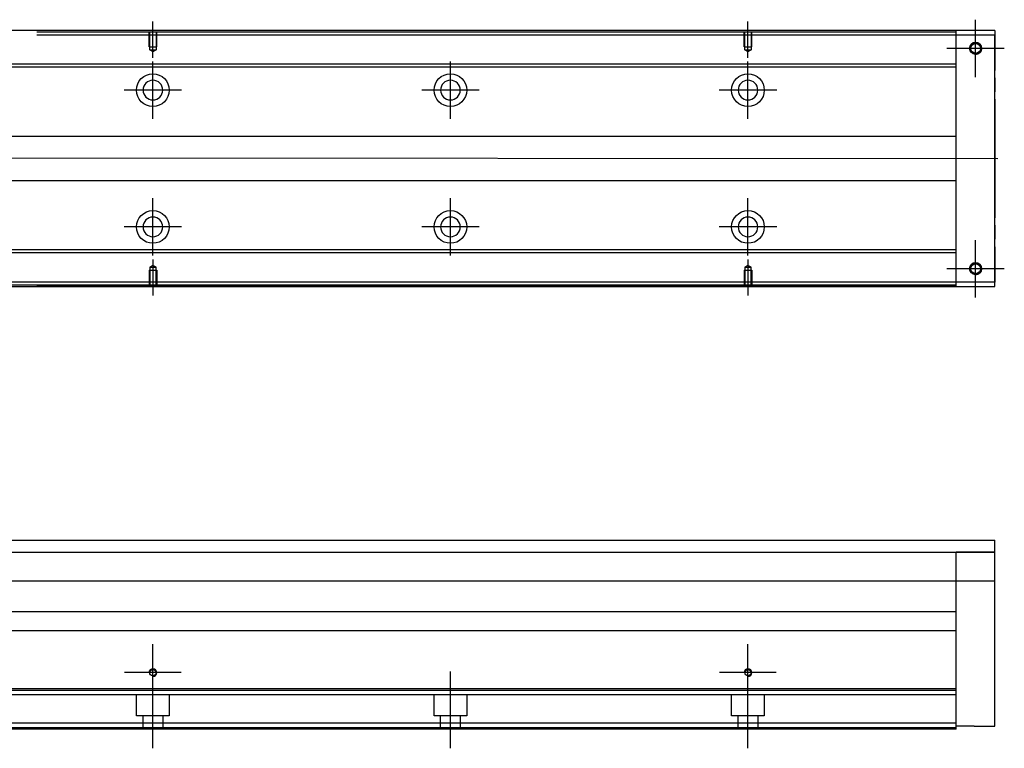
# Model space of a CAD drawing. Header units: millimetres. Extents: x 1805 to 4914, y -1594 to 860.
# Tile 34 of 41: x 4183 to 4514, y -569 to -324. Entities that reach past the tile are written whole.
import ezdxf
from ezdxf.lldxf.tags import DXFTag

# ---------------------------------------------------------------- set-up
doc = ezdxf.new("R2010")
doc.units = ezdxf.units.MM
doc.layers.get('0').update_dxf_attribs({"linetype": 'CONTINUOUS'})
tags = doc.linetypes.add('DASHED', pattern=[25.72, 12.86, -12.86]).pattern_tags.tags
tags[6:7] = [DXFTag(74, 4), DXFTag(75, 0), DXFTag(340, '0'), DXFTag(46, 0.0), DXFTag(50, 0.0), DXFTag(44, 0.0), DXFTag(45, 0.0)]
tags[4:5] = [DXFTag(74, 4), DXFTag(75, 0), DXFTag(340, '0'), DXFTag(46, 0.0), DXFTag(50, 0.0), DXFTag(44, 0.0), DXFTag(45, 0.0)]

msp = doc.modelspace()

# ---------------------------------------------------------------- linework, layer by layer
at = {"ltscale": 0.2}
for p, q in [((4228.14, -337.27), (4228.14, -325.12)), ((4428.14, -337.27), (4428.14, -325.12)), ((4504.64, -343.77), (4504.64, -324.47)), ((4504.64, -343.64), (4504.64, -324.59)), ((4514.29, -334.12), (4494.99, -334.12)), ((4514.17, -334.12), (4495.12, -334.12)), ((4228.14, -357.77), (4228.14, -338.47)), ((4328.14, -357.77), (4328.14, -338.47)), ((4428.14, -357.77), (4428.14, -338.47)), ((4237.79, -348.12), (4218.49, -348.12)), ((4337.79, -348.12), (4318.49, -348.12)), ((4437.79, -348.12), (4418.49, -348.12)), ((4228.14, -403.72), (4228.14, -384.42)), ((4328.14, -403.72), (4328.14, -384.42)), ((4428.14, -403.72), (4428.14, -384.42)), ((4237.79, -394.07), (4218.49, -394.07)), ((4337.79, -394.07), (4318.49, -394.07)), ((4437.79, -394.07), (4418.49, -394.07)), ((4504.64, -417.77), (4504.64, -398.47)), ((4504.64, -417.64), (4504.64, -398.59)), ((4228.14, -404.97), (4228.14, -417.12)), ((4428.14, -404.97), (4428.14, -417.12)), ((4514.29, -408.12), (4494.99, -408.12)), ((4514.17, -408.12), (4495.12, -408.12)), ((4228.14, -553.3), (4228.14, -534.25)), ((4428.14, -553.3), (4428.14, -534.25)), ((4237.67, -543.77), (4218.62, -543.77)), ((4228.14, -569.18), (4228.14, -543.43)), ((4328.14, -569.18), (4328.14, -543.43)), ((4437.67, -543.77), (4418.62, -543.77)), ((4428.14, -569.18), (4428.14, -543.43))]:
    msp.add_line(p, q, dxfattribs=at)
at = {"linetype": 'Continuous'}
for p, q in [((4511.14, -328.12), (3945.14, -328.12)), ((4498.14, -328.62), (4498.14, -328.12)), ((4498.14, -329.62), (4498.14, -328.62)), ((4511.14, -329.62), (4498.14, -329.62)), ((4498.14, -412.62), (4498.14, -329.62)), ((4511.14, -328.12), (4511.14, -329.62)), ((4511.14, -412.62), (4511.14, -329.62)), ((4511.14, -329.62), (4511.14, -341.54)), ((4511.14, -344.02), (4511.14, -341.54)), ((4511.14, -344.02), (4511.14, -348.72)), ((4511.14, -351.2), (4511.14, -348.72)), ((4511.14, -351.2), (4511.14, -391.04)), ((4511.14, -393.52), (4511.14, -391.04)), ((4511.14, -393.52), (4511.14, -398.22)), ((4511.14, -400.7), (4511.14, -398.22)), ((4511.14, -400.7), (4511.14, -412.62)), ((4511.14, -412.62), (4498.14, -412.62)), ((4498.14, -413.62), (4498.14, -412.62)), ((4498.14, -414.12), (4498.14, -413.62)), ((4511.14, -414.12), (4511.14, -412.62)), ((3945.14, -414.12), (4511.14, -414.12)), ((4125, -499.27), (4511.14, -499.27)), ((4511.14, -561.77), (4511.14, -499.27)), ((4125, -503.27), (4511.14, -503.27)), ((4511.14, -503.27), (4498.14, -503.27)), ((4511.14, -513.04), (4125, -513.04)), ((4498.14, -528.77), (4498.14, -513.04)), ((4142.6, -523.27), (4498.14, -523.27)), ((4498.14, -529.77), (4498.14, -528.77)), ((4498.14, -529.77), (4125, -529.77)), ((4498.14, -549.22), (4498.14, -529.77)), ((4498.14, -549.22), (3958.14, -549.22)), ((4498.14, -549.72), (4498.14, -549.22)), ((4498.14, -560.77), (4498.14, -549.72)), ((4498.14, -560.77), (3958.14, -560.77)), ((4498.14, -562.77), (4498.14, -560.77)), ((4504.14, -561.77), (4498.14, -561.77)), ((4504.14, -561.77), (4511.14, -561.77)), ((4498.14, -562.77), (3958.14, -562.77))]:
    msp.add_line(p, q, dxfattribs=at)
at = {"linetype": 'DASHED'}
for p, q in [((4498.14, -328.62), (4189.14, -328.62)), ((4498.14, -329.62), (4189.14, -329.62)), ((4498.14, -412.62), (4139.14, -412.62)), ((4498.14, -413.62), (4139.14, -413.62)), ((4498.14, -551.27), (3958.14, -551.27)), ((4222.64, -558.27), (4222.64, -551.27)), ((4233.64, -551.27), (4233.64, -558.27)), ((4322.64, -558.27), (4322.64, -551.27)), ((4333.64, -551.27), (4333.64, -558.27)), ((4422.64, -558.27), (4422.64, -551.27)), ((4433.64, -551.27), (4433.64, -558.27)), ((4233.64, -558.27), (4222.64, -558.27)), ((4224.84, -562.77), (4224.84, -558.27)), ((4231.44, -558.27), (4231.44, -562.77)), ((4333.64, -558.27), (4322.64, -558.27)), ((4324.84, -562.77), (4324.84, -558.27)), ((4331.44, -558.27), (4331.44, -562.77)), ((4433.64, -558.27), (4422.64, -558.27)), ((4424.84, -562.77), (4424.84, -558.27)), ((4431.44, -558.27), (4431.44, -562.77)), ((4498.14, -562.27), (3958.14, -562.27))]:
    msp.add_line(p, q, dxfattribs=at)
at = {"linetype": 'DASHED', "ltscale": 0.1}
for p, q in [((4226.84, -333.62), (4226.84, -328.62)), ((4227.07, -334.62), (4227.07, -328.62)), ((4229.22, -328.62), (4229.22, -334.62)), ((4229.44, -333.62), (4229.44, -328.62)), ((4426.84, -333.62), (4426.84, -328.62)), ((4427.07, -334.62), (4427.07, -328.62)), ((4429.22, -328.62), (4429.22, -334.62)), ((4429.44, -333.62), (4429.44, -328.62)), ((4226.84, -333.62), (4229.44, -333.62)), ((4426.84, -333.62), (4429.44, -333.62)), ((4228.14, -335.26), (4227.07, -334.62)), ((4227.07, -334.62), (4229.22, -334.62)), ((4229.22, -334.62), (4228.14, -335.26)), ((4428.14, -335.26), (4427.07, -334.62)), ((4427.07, -334.62), (4429.22, -334.62)), ((4429.22, -334.62), (4428.14, -335.26)), ((4228.14, -406.98), (4227.07, -407.62)), ((4229.22, -407.62), (4228.14, -406.98)), ((4428.14, -406.98), (4427.07, -407.62)), ((4429.22, -407.62), (4428.14, -406.98)), ((4226.84, -408.62), (4229.44, -408.62)), ((4226.84, -408.62), (4226.84, -413.62)), ((4227.07, -407.62), (4227.07, -413.62)), ((4227.07, -407.62), (4229.22, -407.62)), ((4229.22, -413.62), (4229.22, -407.62)), ((4229.44, -408.62), (4229.44, -413.62)), ((4426.84, -408.62), (4429.44, -408.62)), ((4426.84, -408.62), (4426.84, -413.62)), ((4427.07, -407.62), (4427.07, -413.62)), ((4427.07, -407.62), (4429.22, -407.62)), ((4429.22, -413.62), (4429.22, -407.62)), ((4429.44, -408.62), (4429.44, -413.62))]:
    msp.add_line(p, q, dxfattribs=at)
at = {"linetype": 'DASHED', "ltscale": 0.6}
for p, q in [((4498.14, -339.44), (4143.54, -339.44)), ((4498.14, -340.44), (4143.54, -340.44)), ((4142.34, -363.62), (4498.14, -363.62)), ((4498.14, -378.62), (4142.34, -378.62)), ((4498.14, -401.8), (4143.54, -401.8)), ((4498.14, -402.8), (4143.54, -402.8))]:
    msp.add_line(p, q, dxfattribs=at)
msp.add_line((3870.14, -370.62), (4512.14, -371.12))
at = {"linetype": 'DASHED', "ltscale": 0.2}
msp.add_line((4498.14, -513.04), (4498.14, -503.27), dxfattribs=at)
at = {"linetype": 'Continuous'}
for centre, radius in [((4504.64, -334.12), 2), ((4504.64, -334.12), 1.65), ((4504.64, -408.12), 2), ((4504.64, -408.12), 1.65), ((4228.14, -543.77), 1.07), ((4428.14, -543.77), 1.07)]:
    msp.add_circle(centre, radius, dxfattribs=at)
at = {"linetype": 'DASHED', "ltscale": 0.6}
for centre in [(4228.14, -348.12), (4328.14, -348.12), (4428.14, -348.12), (4228.14, -394.07), (4328.14, -394.07), (4428.14, -394.07)]:
    msp.add_circle(centre, 5.5, dxfattribs=at)
at = {"linetype": 'DASHED', "ltscale": 0.6, "extrusion": (0, 0, -1)}
for centre in [(-4228.14, -348.12), (-4328.14, -348.12), (-4428.14, -348.12)]:
    msp.add_circle(centre, 3.3, dxfattribs=at)
at = {"linetype": 'DASHED', "ltscale": 0.6, "extrusion": (-1e-16, 0, -1)}
for centre in [(-4228.14, -394.07), (-4328.14, -394.07), (-4428.14, -394.07)]:
    msp.add_circle(centre, 3.3, dxfattribs=at)
for centre, radius in [((4504.64, -334.12), 2), ((4504.64, -408.12), 2), ((4228.14, -543.77), 1.3), ((4428.14, -543.77), 1.3)]:
    msp.add_arc(centre, radius, 270, 180)
at = {"linetype": 'Continuous'}
for points in [[(4498.14, -328.12), (4189.14, -328.12)], [(4498.14, -414.12), (4189.14, -414.12)], [(4498.14, -549.72), (3958.14, -549.72)]]:
    msp.add_open_spline(points, degree=1, dxfattribs=at)

doc.saveas('drawing.dxf')
